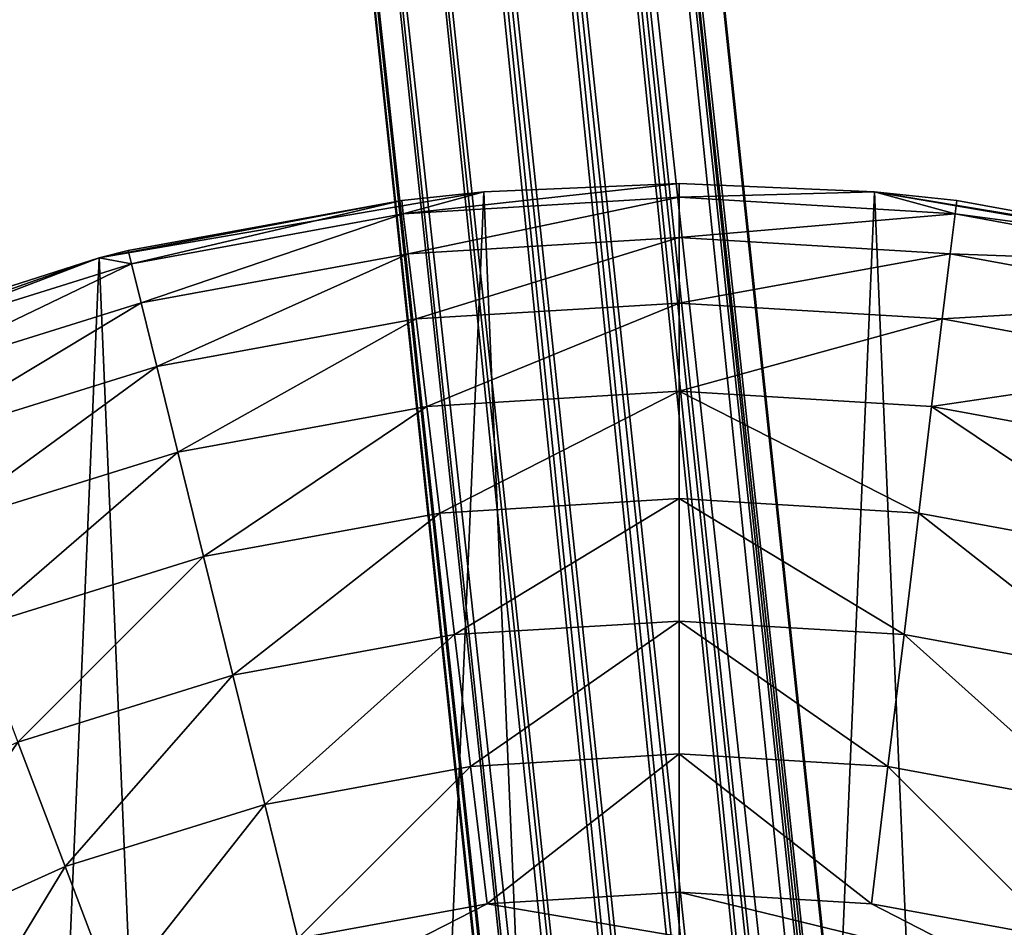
# Model space of a CAD drawing. Header units: millimetres. Extents: x 0 to 2133, y 0 to 2087.
# Tile 56 of 256: x 154 to 165, y 1620 to 1630. Entities that reach past the tile are written whole.
import ezdxf

# ---------------------------------------------------------------- set-up
doc = ezdxf.new("R2010")
doc.units = ezdxf.units.MM
doc.header["$LTSCALE"] = 25.4
doc.layers.get('0').update_dxf_attribs({"true_color": 0xff5454})

# ---------------------------------------------------------------- blocks, each defined once
blk = doc.blocks.new('COSMO-S-3382-4917.STL#2')
at = {"color": 18, "true_color": 0x000000}
mesh = blk.add_polyface(dxfattribs=at)
corners = [(2.891, 1717.164, 7.187), (19.639, 1552.843, 5.425), (2.177, 1717.092, 6.879), (20.352, 1552.918, 5.733)]
mesh.append_faces([[corners[k] for k in face] for face in [(0, 1, 2), (1, 0, 3)]], dxfattribs={"vtx0": -1, "color": 18})
mesh = blk.add_polyface(dxfattribs=at)
corners = [(20.307, 1552.925, 9.059), (3.407, 1717.174, 9.968), (2.853, 1717.106, 10.512), (20.864, 1552.981, 8.514)]
mesh.append_faces([[corners[k] for k in face] for face in [(0, 1, 2), (1, 0, 3)]], dxfattribs={"vtx0": -1, "color": 18})
mesh = blk.add_polyface(dxfattribs=at)
corners = [(2.891, 1717.164, 7.187), (20.894, 1552.976, 6.292), (20.352, 1552.918, 5.733), (3.433, 1717.214, 7.746)]
mesh.append_faces([[corners[k] for k in face] for face in [(0, 1, 2), (1, 0, 3)]], dxfattribs={"vtx0": -1, "color": 18})
mesh = blk.add_polyface(dxfattribs=at)
corners = [(21.17, 1553.01, 7.797), (3.407, 1717.174, 9.968), (20.864, 1552.981, 8.514), (3.713, 1717.219, 9.251)]
mesh.append_faces([[corners[k] for k in face] for face in [(0, 1, 2), (1, 0, 3)]], dxfattribs={"vtx0": -1, "color": 18})
mesh = blk.add_polyface(dxfattribs=at)
corners = [(3.433, 1717.214, 7.746), (21.181, 1553.008, 7.017), (20.894, 1552.976, 6.292), (3.722, 1717.233, 8.471)]
mesh.append_faces([[corners[k] for k in face] for face in [(0, 1, 2), (1, 0, 3)]], dxfattribs={"vtx0": -1, "color": 18})
mesh = blk.add_polyface(dxfattribs=at)
corners = [(3.722, 1717.233, 8.471), (21.17, 1553.01, 7.797), (21.181, 1553.008, 7.017), (3.713, 1717.219, 9.251)]
mesh.append_faces([[corners[k] for k in face] for face in [(0, 1, 2), (1, 0, 3)]], dxfattribs={"vtx0": -1, "color": 18})
mesh = blk.add_polyface(dxfattribs=at)
corners = [(2.177, 1717.092, 6.879), (18.863, 1552.762, 5.414), (1.401, 1717.009, 6.869), (19.639, 1552.843, 5.425)]
mesh.append_faces([[corners[k] for k in face] for face in [(0, 1, 2), (1, 0, 3)]], dxfattribs={"vtx0": -1, "color": 18})
mesh = blk.add_polyface(dxfattribs=at)
corners = [(19.586, 1552.851, 9.348), (2.853, 1717.106, 10.512), (2.132, 1717.023, 10.801), (20.307, 1552.925, 9.059)]
mesh.append_faces([[corners[k] for k in face] for face in [(0, 1, 2), (1, 0, 3)]], dxfattribs={"vtx0": -1, "color": 18})
mesh = blk.add_polyface(dxfattribs=at)
corners = [(0.681, 1716.926, 7.158), (17.586, 1552.633, 6.248), (0.126, 1716.857, 7.702), (18.142, 1552.688, 5.703)]
mesh.append_faces([[corners[k] for k in face] for face in [(0, 1, 2), (1, 0, 3)]], dxfattribs={"vtx0": -1, "color": 18})
mesh = blk.add_polyface(dxfattribs=at)
corners = [(18.097, 1552.696, 9.029), (1.357, 1716.939, 10.791), (0.643, 1716.868, 10.483), (18.81, 1552.771, 9.337)]
mesh.append_faces([[corners[k] for k in face] for face in [(0, 1, 2), (1, 0, 3)]], dxfattribs={"vtx0": -1, "color": 18})
mesh = blk.add_polyface(dxfattribs=at)
corners = [(1.401, 1717.009, 6.869), (18.142, 1552.688, 5.703), (0.681, 1716.926, 7.158), (18.863, 1552.762, 5.414)]
mesh.append_faces([[corners[k] for k in face] for face in [(0, 1, 2), (1, 0, 3)]], dxfattribs={"vtx0": -1, "color": 18})
mesh = blk.add_polyface(dxfattribs=at)
corners = [(18.81, 1552.771, 9.337), (2.132, 1717.023, 10.801), (1.357, 1716.939, 10.791), (19.586, 1552.851, 9.348)]
mesh.append_faces([[corners[k] for k in face] for face in [(0, 1, 2), (1, 0, 3)]], dxfattribs={"vtx0": -1, "color": 18})
mesh = blk.add_polyface(dxfattribs=at)
corners = [(17.556, 1552.637, 8.47), (-0.188, 1716.799, 9.199), (17.268, 1552.605, 7.745), (0.101, 1716.818, 9.924)]
mesh.append_faces([[corners[k] for k in face] for face in [(0, 1, 2), (1, 0, 3)]], dxfattribs={"vtx0": -1, "color": 18})
mesh = blk.add_polyface(dxfattribs=at)
corners = [(17.268, 1552.605, 7.745), (-0.179, 1716.813, 8.419), (17.279, 1552.604, 6.965), (-0.188, 1716.799, 9.199)]
mesh.append_faces([[corners[k] for k in face] for face in [(0, 1, 2), (1, 0, 3)]], dxfattribs={"vtx0": -1, "color": 18})
mesh = blk.add_polyface(dxfattribs=at)
corners = [(-0.179, 1716.813, 8.419), (17.586, 1552.633, 6.248), (17.279, 1552.604, 6.965), (0.126, 1716.857, 7.702)]
mesh.append_faces([[corners[k] for k in face] for face in [(0, 1, 2), (1, 0, 3)]], dxfattribs={"vtx0": -1, "color": 18})
mesh = blk.add_polyface(dxfattribs=at)
corners = [(18.097, 1552.696, 9.029), (0.101, 1716.818, 9.924), (17.556, 1552.637, 8.47), (0.643, 1716.868, 10.483)]
mesh.append_faces([[corners[k] for k in face] for face in [(0, 1, 2), (1, 0, 3)]], dxfattribs={"vtx0": -1, "color": 18})
mesh = blk.add_polyface(dxfattribs=at)
corners = [(-20.168, 1669.88, 4.129), (-19.796, 1661.1, 4.129), (-20.356, 1665.474, 4.129), (-19.239, 1674.191, 4.129), (-18.504, 1656.884, 4.129), (-17.595, 1678.283, 4.129), (-16.519, 1652.946, 4.129), (-15.283, 1682.038, 4.129), (-13.897, 1649.4, 4.129), (-12.369, 1685.349, 4.129), (-10.713, 1646.349, 4.129), (-8.938, 1688.119, 4.129), (-7.059, 1643.88, 4.129), (-5.089, 1690.27, 4.129), (-3.041, 1642.063, 4.129), (-0.931, 1691.739, 4.129), (1.227, 1640.952, 4.129), (3.416, 1692.484, 4.129), (5.621, 1640.578, 4.129), (5.621, 1692.578, 4.129), (7.826, 1692.484, 4.129), (10.015, 1640.952, 4.129), (12.172, 1691.739, 4.129), (14.283, 1642.063, 4.129), (16.33, 1690.27, 4.129), (18.301, 1643.88, 4.129), (20.18, 1688.119, 4.129), (21.955, 1646.349, 4.129), (23.611, 1685.349, 4.129), (25.138, 1649.4, 4.129), (26.525, 1682.038, 4.129), (27.761, 1652.946, 4.129), (28.837, 1678.283, 4.129), (29.746, 1656.884, 4.129), (30.481, 1674.191, 4.129), (31.037, 1661.1, 4.129), (31.41, 1669.88, 4.129), (31.597, 1665.474, 4.129)]
mesh.append_faces([[corners[k] for k in face] for face in [(0, 1, 2), (35, 36, 37)]], dxfattribs={"vtx0": -1, "color": 18})
mesh.append_faces([[corners[k] for k in face] for face in [(1, 3, 4), (4, 5, 6), (6, 7, 8), (8, 9, 10), (10, 11, 12), (12, 13, 14), (14, 15, 16), (16, 17, 18), (18, 20, 21), (21, 22, 23), (23, 24, 25), (25, 26, 27), (27, 28, 29), (29, 30, 31), (31, 32, 33), (33, 34, 35)]], dxfattribs={"vtx0": -1, "vtx1": -1, "color": 18})
mesh.append_faces([[corners[k] for k in face] for face in [(1, 0, 3), (4, 3, 5), (6, 5, 7), (8, 7, 9), (10, 9, 11), (12, 11, 13), (14, 13, 15), (16, 15, 17), (18, 17, 19), (18, 19, 20), (21, 20, 22), (23, 22, 24), (25, 24, 26), (27, 26, 28), (29, 28, 30), (31, 30, 32), (33, 32, 34), (35, 34, 36)]], dxfattribs={"vtx0": -1, "vtx2": -1, "color": 18})
mesh = blk.add_polyface(dxfattribs=at)
corners = [(5.621, 1692.424, 22.19), (5.621, 1692.578, 20.629), (2.505, 1692.236, 22.19)]
mesh.append_faces([[corners[k] for k in face] for face in [(0, 1, 2)]], dxfattribs={"color": 18})
mesh = blk.add_polyface(dxfattribs=at)
corners = [(2.505, 1692.236, 22.19), (5.621, 1692.578, 20.629), (3.416, 1692.484, 20.629)]
mesh.append_faces([[corners[k] for k in face] for face in [(0, 1, 2)]], dxfattribs={"color": 18})
mesh = blk.add_polyface(dxfattribs=at)
corners = [(3.416, 1692.484, 20.629), (5.621, 1692.578, 4.129), (3.416, 1692.484, 4.129), (5.621, 1692.578, 20.629)]
mesh.append_faces([[corners[k] for k in face] for face in [(0, 1, 2), (1, 0, 3)]], dxfattribs={"vtx0": -1, "color": 18})
mesh = blk.add_polyface(dxfattribs=at)
corners = [(5.621, 1692.578, 20.629), (7.826, 1692.484, 4.129), (5.621, 1692.578, 4.129), (7.826, 1692.484, 20.629)]
mesh.append_faces([[corners[k] for k in face] for face in [(0, 1, 2), (1, 0, 3)]], dxfattribs={"vtx0": -1, "color": 18})
mesh = blk.add_polyface(dxfattribs=at)
corners = [(5.621, 1692.424, 22.19), (7.826, 1692.484, 20.629), (5.621, 1692.578, 20.629)]
mesh.append_faces([[corners[k] for k in face] for face in [(0, 1, 2)]], dxfattribs={"color": 18})
mesh = blk.add_polyface(dxfattribs=at)
corners = [(2.487, 1692.388, 20.629), (3.416, 1692.484, 4.129), (-0.931, 1691.739, 4.129)]
mesh.append_faces([[corners[k] for k in face] for face in [(0, 1, 2)]], dxfattribs={"color": 18})
mesh = blk.add_polyface(dxfattribs=at)
corners = [(3.416, 1692.484, 20.629), (3.416, 1692.484, 4.129), (2.487, 1692.388, 20.629)]
mesh.append_faces([[corners[k] for k in face] for face in [(0, 1, 2)]], dxfattribs={"color": 18})
mesh = blk.add_polyface(dxfattribs=at)
corners = [(2.505, 1692.236, 22.19), (3.416, 1692.484, 20.629), (2.487, 1692.388, 20.629)]
mesh.append_faces([[corners[k] for k in face] for face in [(0, 1, 2)]], dxfattribs={"color": 18})
mesh = blk.add_polyface(dxfattribs=at)
corners = [(8.736, 1692.236, 22.19), (7.826, 1692.484, 20.629), (5.621, 1692.424, 22.19)]
mesh.append_faces([[corners[k] for k in face] for face in [(0, 1, 2)]], dxfattribs={"color": 18})
mesh = blk.add_polyface(dxfattribs=at)
corners = [(8.755, 1692.388, 20.629), (7.826, 1692.484, 4.129), (7.826, 1692.484, 20.629)]
mesh.append_faces([[corners[k] for k in face] for face in [(0, 1, 2)]], dxfattribs={"color": 18})
mesh = blk.add_polyface(dxfattribs=at)
corners = [(11.843, 1691.822, 20.629), (7.826, 1692.484, 4.129), (8.755, 1692.388, 20.629)]
mesh.append_faces([[corners[k] for k in face] for face in [(0, 1, 2)]], dxfattribs={"color": 18})
mesh = blk.add_polyface(dxfattribs=at)
corners = [(11.843, 1691.822, 20.629), (12.172, 1691.739, 4.129), (7.826, 1692.484, 4.129)]
mesh.append_faces([[corners[k] for k in face] for face in [(0, 1, 2)]], dxfattribs={"color": 18})
mesh = blk.add_polyface(dxfattribs=at)
corners = [(8.736, 1692.236, 22.19), (8.755, 1692.388, 20.629), (7.826, 1692.484, 20.629)]
mesh.append_faces([[corners[k] for k in face] for face in [(0, 1, 2)]], dxfattribs={"color": 18})
mesh = blk.add_polyface(dxfattribs=at)
corners = [(2.487, 1692.388, 20.629), (-0.931, 1691.739, 4.129), (-0.601, 1691.822, 20.629)]
mesh.append_faces([[corners[k] for k in face] for face in [(0, 1, 2)]], dxfattribs={"color": 18})
mesh = blk.add_polyface(dxfattribs=at)
corners = [(-0.565, 1691.673, 22.19), (2.487, 1692.388, 20.629), (-0.601, 1691.822, 20.629), (2.505, 1692.236, 22.19)]
mesh.append_faces([[corners[k] for k in face] for face in [(0, 1, 2), (1, 0, 3)]], dxfattribs={"vtx0": -1, "color": 18})
mesh = blk.add_polyface(dxfattribs=at)
corners = [(2.56, 1691.784, 23.691), (5.621, 1692.424, 22.19), (2.505, 1692.236, 22.19), (5.621, 1691.969, 23.691)]
mesh.append_faces([[corners[k] for k in face] for face in [(0, 1, 2), (1, 0, 3)]], dxfattribs={"vtx0": -1, "color": 18})
mesh = blk.add_polyface(dxfattribs=at)
corners = [(5.621, 1691.969, 23.691), (8.736, 1692.236, 22.19), (5.621, 1692.424, 22.19), (8.681, 1691.784, 23.691)]
mesh.append_faces([[corners[k] for k in face] for face in [(0, 1, 2), (1, 0, 3)]], dxfattribs={"vtx0": -1, "color": 18})
mesh = blk.add_polyface(dxfattribs=at)
corners = [(8.736, 1692.236, 22.19), (11.843, 1691.822, 20.629), (8.755, 1692.388, 20.629), (11.806, 1691.673, 22.19)]
mesh.append_faces([[corners[k] for k in face] for face in [(0, 1, 2), (1, 0, 3)]], dxfattribs={"vtx0": -1, "color": 18})
mesh = blk.add_polyface(dxfattribs=at)
corners = [(-0.456, 1691.231, 23.691), (2.505, 1692.236, 22.19), (-0.565, 1691.673, 22.19), (2.56, 1691.784, 23.691)]
mesh.append_faces([[corners[k] for k in face] for face in [(0, 1, 2), (1, 0, 3)]], dxfattribs={"vtx0": -1, "color": 18})
mesh = blk.add_polyface(dxfattribs=at)
corners = [(8.681, 1691.784, 23.691), (11.806, 1691.673, 22.19), (8.736, 1692.236, 22.19), (11.697, 1691.231, 23.691)]
mesh.append_faces([[corners[k] for k in face] for face in [(0, 1, 2), (1, 0, 3)]], dxfattribs={"vtx0": -1, "color": 18})
mesh = blk.add_polyface(dxfattribs=at)
corners = [(2.649, 1691.05, 25.074), (5.621, 1691.969, 23.691), (2.56, 1691.784, 23.691), (5.621, 1691.23, 25.074)]
mesh.append_faces([[corners[k] for k in face] for face in [(0, 1, 2), (1, 0, 3)]], dxfattribs={"vtx0": -1, "color": 18})
mesh = blk.add_polyface(dxfattribs=at)
corners = [(5.621, 1691.23, 25.074), (8.681, 1691.784, 23.691), (5.621, 1691.969, 23.691), (8.592, 1691.05, 25.074)]
mesh.append_faces([[corners[k] for k in face] for face in [(0, 1, 2), (1, 0, 3)]], dxfattribs={"vtx0": -1, "color": 18})
mesh = blk.add_polyface(dxfattribs=at)
corners = [(-0.601, 1691.822, 20.629), (-0.931, 1691.739, 4.129), (-0.931, 1691.739, 20.629)]
mesh.append_faces([[corners[k] for k in face] for face in [(0, 1, 2)]], dxfattribs={"color": 18})
mesh = blk.add_polyface(dxfattribs=at)
corners = [(-0.565, 1691.673, 22.19), (-0.601, 1691.822, 20.629), (-0.931, 1691.739, 20.629)]
mesh.append_faces([[corners[k] for k in face] for face in [(0, 1, 2)]], dxfattribs={"color": 18})
mesh = blk.add_polyface(dxfattribs=at)
corners = [(-3.599, 1690.888, 20.629), (-0.931, 1691.739, 4.129), (-5.089, 1690.27, 4.129)]
mesh.append_faces([[corners[k] for k in face] for face in [(0, 1, 2)]], dxfattribs={"color": 18})
mesh = blk.add_polyface(dxfattribs=at)
corners = [(-0.931, 1691.739, 20.629), (-0.931, 1691.739, 4.129), (-3.599, 1690.888, 20.629)]
mesh.append_faces([[corners[k] for k in face] for face in [(0, 1, 2)]], dxfattribs={"color": 18})
mesh = blk.add_polyface(dxfattribs=at)
corners = [(-3.544, 1690.745, 22.19), (-0.931, 1691.739, 20.629), (-3.599, 1690.888, 20.629)]
mesh.append_faces([[corners[k] for k in face] for face in [(0, 1, 2)]], dxfattribs={"color": 18})
mesh = blk.add_polyface(dxfattribs=at)
corners = [(-0.565, 1691.673, 22.19), (-0.931, 1691.739, 20.629), (-3.544, 1690.745, 22.19)]
mesh.append_faces([[corners[k] for k in face] for face in [(0, 1, 2)]], dxfattribs={"color": 18})
mesh = blk.add_polyface(dxfattribs=at)
corners = [(-0.279, 1690.513, 25.074), (2.56, 1691.784, 23.691), (-0.456, 1691.231, 23.691), (2.649, 1691.05, 25.074)]
mesh.append_faces([[corners[k] for k in face] for face in [(0, 1, 2), (1, 0, 3)]], dxfattribs={"vtx0": -1, "color": 18})
mesh = blk.add_polyface(dxfattribs=at)
corners = [(8.592, 1691.05, 25.074), (11.697, 1691.231, 23.691), (8.681, 1691.784, 23.691), (11.52, 1690.513, 25.074)]
mesh.append_faces([[corners[k] for k in face] for face in [(0, 1, 2), (1, 0, 3)]], dxfattribs={"vtx0": -1, "color": 18})
mesh = blk.add_polyface(dxfattribs=at)
corners = [(-3.383, 1690.319, 23.691), (-0.565, 1691.673, 22.19), (-3.544, 1690.745, 22.19), (-0.456, 1691.231, 23.691)]
mesh.append_faces([[corners[k] for k in face] for face in [(0, 1, 2), (1, 0, 3)]], dxfattribs={"vtx0": -1, "color": 18})
mesh = blk.add_polyface(dxfattribs=at)
corners = [(-3.121, 1689.628, 25.074), (-0.456, 1691.231, 23.691), (-3.383, 1690.319, 23.691), (-0.279, 1690.513, 25.074)]
mesh.append_faces([[corners[k] for k in face] for face in [(0, 1, 2), (1, 0, 3)]], dxfattribs={"vtx0": -1, "color": 18})
mesh = blk.add_polyface(dxfattribs=at)
corners = [(2.769, 1690.062, 26.286), (5.621, 1691.23, 25.074), (2.649, 1691.05, 25.074), (5.621, 1690.235, 26.286)]
mesh.append_faces([[corners[k] for k in face] for face in [(0, 1, 2), (1, 0, 3)]], dxfattribs={"vtx0": -1, "color": 18})
mesh = blk.add_polyface(dxfattribs=at)
corners = [(5.621, 1690.235, 26.286), (8.592, 1691.05, 25.074), (5.621, 1691.23, 25.074), (8.472, 1690.062, 26.286)]
mesh.append_faces([[corners[k] for k in face] for face in [(0, 1, 2), (1, 0, 3)]], dxfattribs={"vtx0": -1, "color": 18})
mesh = blk.add_polyface(dxfattribs=at)
corners = [(-0.041, 1689.547, 26.286), (2.649, 1691.05, 25.074), (-0.279, 1690.513, 25.074), (2.769, 1690.062, 26.286)]
mesh.append_faces([[corners[k] for k in face] for face in [(0, 1, 2), (1, 0, 3)]], dxfattribs={"vtx0": -1, "color": 18})
mesh = blk.add_polyface(dxfattribs=at)
corners = [(8.472, 1690.062, 26.286), (11.52, 1690.513, 25.074), (8.592, 1691.05, 25.074), (11.282, 1689.547, 26.286)]
mesh.append_faces([[corners[k] for k in face] for face in [(0, 1, 2), (1, 0, 3)]], dxfattribs={"vtx0": -1, "color": 18})
mesh = blk.add_polyface(dxfattribs=at)
corners = [(-2.768, 1688.698, 26.286), (-0.279, 1690.513, 25.074), (-3.121, 1689.628, 25.074), (-0.041, 1689.547, 26.286)]
mesh.append_faces([[corners[k] for k in face] for face in [(0, 1, 2), (1, 0, 3)]], dxfattribs={"vtx0": -1, "color": 18})
mesh = blk.add_polyface(dxfattribs=at)
corners = [(2.916, 1688.859, 27.281), (5.621, 1690.235, 26.286), (2.769, 1690.062, 26.286), (5.621, 1689.022, 27.281)]
mesh.append_faces([[corners[k] for k in face] for face in [(0, 1, 2), (1, 0, 3)]], dxfattribs={"vtx0": -1, "color": 18})
mesh = blk.add_polyface(dxfattribs=at)
corners = [(8.326, 1688.859, 27.281), (5.621, 1690.235, 26.286), (5.621, 1689.022, 27.281), (8.472, 1690.062, 26.286)]
mesh.append_faces([[corners[k] for k in face] for face in [(0, 1, 2), (1, 0, 3)]], dxfattribs={"vtx0": -1, "color": 18})
mesh = blk.add_polyface(dxfattribs=at)
corners = [(0.25, 1688.37, 27.281), (2.769, 1690.062, 26.286), (-0.041, 1689.547, 26.286), (2.916, 1688.859, 27.281)]
mesh.append_faces([[corners[k] for k in face] for face in [(0, 1, 2), (1, 0, 3)]], dxfattribs={"vtx0": -1, "color": 18})
mesh = blk.add_polyface(dxfattribs=at)
corners = [(10.992, 1688.37, 27.281), (8.472, 1690.062, 26.286), (8.326, 1688.859, 27.281), (11.282, 1689.547, 26.286)]
mesh.append_faces([[corners[k] for k in face] for face in [(0, 1, 2), (1, 0, 3)]], dxfattribs={"vtx0": -1, "color": 18})
mesh = blk.add_polyface(dxfattribs=at)
corners = [(-2.338, 1687.564, 27.281), (-0.041, 1689.547, 26.286), (-2.768, 1688.698, 26.286), (0.25, 1688.37, 27.281)]
mesh.append_faces([[corners[k] for k in face] for face in [(0, 1, 2), (1, 0, 3)]], dxfattribs={"vtx0": -1, "color": 18})
mesh = blk.add_polyface(dxfattribs=at)
corners = [(3.082, 1687.486, 28.02), (5.621, 1689.022, 27.281), (2.916, 1688.859, 27.281), (5.621, 1687.639, 28.02)]
mesh.append_faces([[corners[k] for k in face] for face in [(0, 1, 2), (1, 0, 3)]], dxfattribs={"vtx0": -1, "color": 18})
mesh = blk.add_polyface(dxfattribs=at)
corners = [(8.16, 1687.486, 28.02), (5.621, 1689.022, 27.281), (5.621, 1687.639, 28.02), (8.326, 1688.859, 27.281)]
mesh.append_faces([[corners[k] for k in face] for face in [(0, 1, 2), (1, 0, 3)]], dxfattribs={"vtx0": -1, "color": 18})
mesh = blk.add_polyface(dxfattribs=at)
corners = [(0.581, 1687.027, 28.02), (2.916, 1688.859, 27.281), (0.25, 1688.37, 27.281), (3.082, 1687.486, 28.02)]
mesh.append_faces([[corners[k] for k in face] for face in [(0, 1, 2), (1, 0, 3)]], dxfattribs={"vtx0": -1, "color": 18})
mesh = blk.add_polyface(dxfattribs=at)
corners = [(10.661, 1687.027, 28.02), (8.326, 1688.859, 27.281), (8.16, 1687.486, 28.02), (10.992, 1688.37, 27.281)]
mesh.append_faces([[corners[k] for k in face] for face in [(0, 1, 2), (1, 0, 3)]], dxfattribs={"vtx0": -1, "color": 18})
mesh = blk.add_polyface(dxfattribs=at)
corners = [(-1.848, 1686.271, 28.02), (0.25, 1688.37, 27.281), (-2.338, 1687.564, 27.281), (0.581, 1687.027, 28.02)]
mesh.append_faces([[corners[k] for k in face] for face in [(0, 1, 2), (1, 0, 3)]], dxfattribs={"vtx0": -1, "color": 18})
mesh = blk.add_polyface(dxfattribs=at)
corners = [(3.263, 1685.996, 28.476), (5.621, 1687.639, 28.02), (3.082, 1687.486, 28.02), (5.621, 1686.139, 28.476)]
mesh.append_faces([[corners[k] for k in face] for face in [(0, 1, 2), (1, 0, 3)]], dxfattribs={"vtx0": -1, "color": 18})
mesh = blk.add_polyface(dxfattribs=at)
corners = [(7.979, 1685.996, 28.476), (5.621, 1687.639, 28.02), (5.621, 1686.139, 28.476), (8.16, 1687.486, 28.02)]
mesh.append_faces([[corners[k] for k in face] for face in [(0, 1, 2), (1, 0, 3)]], dxfattribs={"vtx0": -1, "color": 18})
mesh = blk.add_polyface(dxfattribs=at)
corners = [(0.94, 1685.57, 28.476), (3.082, 1687.486, 28.02), (0.581, 1687.027, 28.02), (3.263, 1685.996, 28.476)]
mesh.append_faces([[corners[k] for k in face] for face in [(0, 1, 2), (1, 0, 3)]], dxfattribs={"vtx0": -1, "color": 18})
mesh = blk.add_polyface(dxfattribs=at)
corners = [(10.302, 1685.57, 28.476), (8.16, 1687.486, 28.02), (7.979, 1685.996, 28.476), (10.661, 1687.027, 28.02)]
mesh.append_faces([[corners[k] for k in face] for face in [(0, 1, 2), (1, 0, 3)]], dxfattribs={"vtx0": -1, "color": 18})
mesh = blk.add_polyface(dxfattribs=at)
corners = [(-1.315, 1684.868, 28.476), (0.581, 1687.027, 28.02), (-1.848, 1686.271, 28.02), (0.94, 1685.57, 28.476)]
mesh.append_faces([[corners[k] for k in face] for face in [(0, 1, 2), (1, 0, 3)]], dxfattribs={"vtx0": -1, "color": 18})
mesh = blk.add_polyface(dxfattribs=at)
corners = [(-3.469, 1683.898, 28.476), (-1.848, 1686.271, 28.02), (-4.167, 1685.227, 28.02), (-1.315, 1684.868, 28.476)]
mesh.append_faces([[corners[k] for k in face] for face in [(0, 1, 2), (1, 0, 3)]], dxfattribs={"vtx0": -1, "color": 18})
mesh = blk.add_polyface(dxfattribs=at)
corners = [(3.451, 1684.447, 28.629), (5.621, 1686.139, 28.476), (3.263, 1685.996, 28.476), (5.621, 1684.578, 28.629)]
mesh.append_faces([[corners[k] for k in face] for face in [(0, 1, 2), (1, 0, 3)]], dxfattribs={"vtx0": -1, "color": 18})
mesh = blk.add_polyface(dxfattribs=at)
corners = [(7.791, 1684.447, 28.629), (5.621, 1686.139, 28.476), (5.621, 1684.578, 28.629), (7.979, 1685.996, 28.476)]
mesh.append_faces([[corners[k] for k in face] for face in [(0, 1, 2), (1, 0, 3)]], dxfattribs={"vtx0": -1, "color": 18})
mesh = blk.add_polyface(dxfattribs=at)
corners = [(1.313, 1684.055, 28.629), (3.263, 1685.996, 28.476), (0.94, 1685.57, 28.476), (3.451, 1684.447, 28.629)]
mesh.append_faces([[corners[k] for k in face] for face in [(0, 1, 2), (1, 0, 3)]], dxfattribs={"vtx0": -1, "color": 18})
mesh = blk.add_polyface(dxfattribs=at)
corners = [(9.929, 1684.055, 28.629), (7.979, 1685.996, 28.476), (7.791, 1684.447, 28.629), (10.302, 1685.57, 28.476)]
mesh.append_faces([[corners[k] for k in face] for face in [(0, 1, 2), (1, 0, 3)]], dxfattribs={"vtx0": -1, "color": 18})
mesh = blk.add_polyface(dxfattribs=at)
corners = [(-0.762, 1683.408, 28.629), (0.94, 1685.57, 28.476), (-1.315, 1684.868, 28.476), (1.313, 1684.055, 28.629)]
mesh.append_faces([[corners[k] for k in face] for face in [(0, 1, 2), (1, 0, 3)]], dxfattribs={"vtx0": -1, "color": 18})
mesh = blk.add_polyface(dxfattribs=at)
corners = [(-2.744, 1682.516, 28.629), (-1.315, 1684.868, 28.476), (-3.469, 1683.898, 28.476), (-0.762, 1683.408, 28.629)]
mesh.append_faces([[corners[k] for k in face] for face in [(0, 1, 2), (1, 0, 3)]], dxfattribs={"vtx0": -1, "color": 18})
mesh = blk.add_polyface(dxfattribs=at)
corners = [(-12.248, 1664.408, 28.629), (-12.248, 1668.748, 28.629), (-12.379, 1666.578, 28.629), (-11.856, 1662.27, 28.629), (-11.856, 1670.886, 28.629), (-11.783, 1664.749, 28.629), (-11.209, 1660.195, 28.629), (-11.023, 1661.17, 28.629), (-10.317, 1658.213, 28.629), (-9.535, 1657.828, 28.629), (-9.193, 1656.353, 28.629), (-7.384, 1654.868, 28.629), (-7.852, 1654.642, 28.629), (-6.315, 1653.105, 28.629), (-4.665, 1652.42, 28.629), (-4.604, 1651.764, 28.629), (-1.497, 1650.591, 28.629), (-2.744, 1650.64, 28.629), (-0.762, 1649.748, 28.629), (1.982, 1649.46, 28.629), (1.313, 1649.101, 28.629), (3.451, 1648.709, 28.629), (5.621, 1649.078, 28.629), (5.621, 1648.578, 28.629), (7.791, 1648.709, 28.629), (9.259, 1649.46, 28.629), (9.929, 1649.101, 28.629), (12.739, 1650.591, 28.629), (12.004, 1649.748, 28.629), (13.986, 1650.64, 28.629), (15.907, 1652.42, 28.629), (15.846, 1651.764, 28.629), (17.557, 1653.105, 28.629), (18.626, 1654.868, 28.629), (19.094, 1654.642, 28.629), (20.776, 1657.828, 28.629), (20.435, 1656.353, 28.629), (21.559, 1658.213, 28.629), (22.264, 1661.17, 28.629), (22.451, 1660.195, 28.629), (23.025, 1664.749, 28.629), (23.098, 1662.27, 28.629), (23.025, 1668.407, 28.629), (-11.783, 1668.407, 28.629), (-11.209, 1672.961, 28.629), (-11.023, 1671.986, 28.629), (-10.317, 1674.943, 28.629), (-9.535, 1675.328, 28.629), (-9.193, 1676.803, 28.629), (-7.384, 1678.288, 28.629), (-7.852, 1678.514, 28.629), (-6.315, 1680.051, 28.629), (-4.665, 1680.736, 28.629), (-4.604, 1681.392, 28.629), (-1.497, 1682.565, 28.629), (-2.744, 1682.516, 28.629), (-0.762, 1683.408, 28.629), (1.982, 1683.696, 28.629), (1.313, 1684.055, 28.629), (3.451, 1684.447, 28.629), (5.621, 1684.078, 28.629), (5.621, 1684.578, 28.629), (9.259, 1683.696, 28.629), (7.791, 1684.447, 28.629), (9.929, 1684.055, 28.629), (12.739, 1682.565, 28.629), (12.004, 1683.408, 28.629), (13.986, 1682.516, 28.629), (15.907, 1680.736, 28.629), (15.846, 1681.392, 28.629), (17.557, 1680.051, 28.629), (18.626, 1678.288, 28.629), (19.094, 1678.514, 28.629), (20.776, 1675.328, 28.629), (20.435, 1676.803, 28.629), (21.559, 1674.943, 28.629), (22.264, 1671.986, 28.629), (22.451, 1672.961, 28.629), (23.098, 1670.886, 28.629), (23.49, 1664.408, 28.629), (23.49, 1668.748, 28.629), (23.621, 1666.578, 28.629)]
mesh.append_faces([[corners[k] for k in face] for face in [(0, 1, 2), (80, 79, 81)]], dxfattribs={"vtx0": -1, "color": 18})
mesh.append_faces([[corners[k] for k in face] for face in [(1, 3, 4), (5, 6, 7), (7, 8, 9), (9, 10, 11), (11, 13, 14), (14, 15, 16), (16, 18, 19), (19, 21, 22), (22, 24, 25), (25, 26, 27), (27, 29, 30), (30, 32, 33), (33, 34, 35), (35, 37, 38), (38, 39, 40), (40, 41, 42), (4, 43, 44), (43, 4, 5), (44, 45, 46), (46, 47, 48), (48, 49, 50), (50, 49, 51), (51, 52, 53), (53, 54, 55), (55, 54, 56), (56, 57, 58), (58, 57, 59), (59, 60, 61), (61, 62, 63), (63, 62, 64), (64, 65, 66), (66, 65, 67), (67, 68, 69), (69, 68, 70), (70, 71, 72), (72, 73, 74), (74, 73, 75), (75, 76, 77), (77, 42, 78), (78, 79, 80)]], dxfattribs={"vtx0": -1, "vtx1": -1, "color": 18})
mesh.append_faces([[corners[k] for k in face] for face in [(4, 3, 5), (78, 42, 41)]], dxfattribs={"vtx0": -1, "vtx1": -1, "vtx2": -1, "color": 18})
mesh.append_faces([[corners[k] for k in face] for face in [(1, 0, 3), (5, 3, 6), (7, 6, 8), (9, 8, 10), (11, 10, 12), (11, 12, 13), (14, 13, 15), (16, 15, 17), (16, 17, 18), (19, 18, 20), (19, 20, 21), (22, 21, 23), (22, 23, 24), (25, 24, 26), (27, 26, 28), (27, 28, 29), (30, 29, 31), (30, 31, 32), (33, 32, 34), (35, 34, 36), (35, 36, 37), (38, 37, 39), (40, 39, 41), (44, 43, 45), (46, 45, 47), (48, 47, 49), (51, 49, 52), (53, 52, 54), (56, 54, 57), (59, 57, 60), (61, 60, 62), (64, 62, 65), (67, 65, 68), (70, 68, 71), (72, 71, 73), (75, 73, 76), (77, 76, 42), (78, 41, 79)]], dxfattribs={"vtx0": -1, "vtx2": -1, "color": 18})

msp = doc.modelspace()

# ---------------------------------------------------------------- block references
at = {"color": 0}
msp.add_blockref('COSMO-S-3382-4917.STL#2', (156.122, -64.446, -4.129), dxfattribs=at)

doc.saveas('drawing.dxf')
